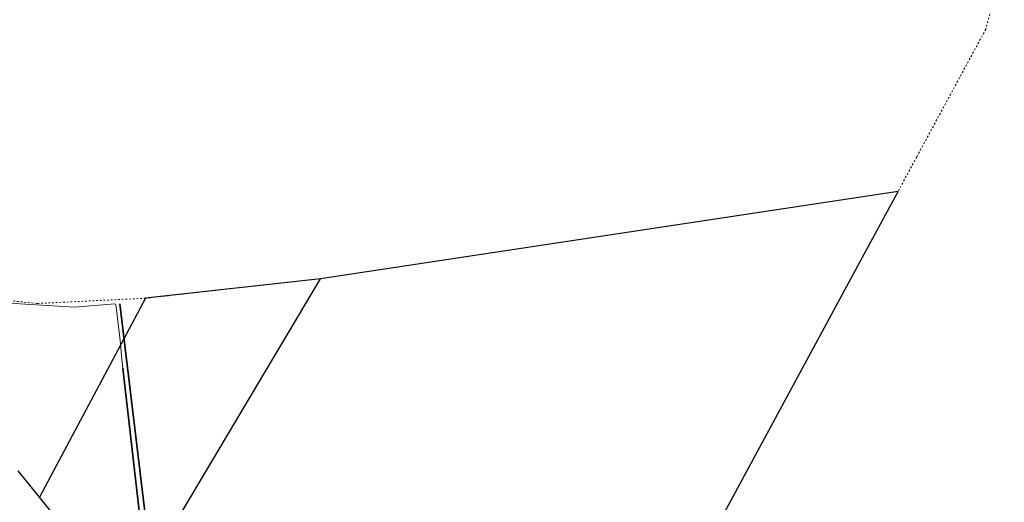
# Model space of a CAD drawing. Header units: metres. Extents: x 8430084 to 8437887, y 5768320 to 5771876.
# Tile 31 of 50: x 8433589 to 8433857, y 5770716 to 5770848. Entities that reach past the tile are written whole.
import ezdxf

# ---------------------------------------------------------------- set-up
doc = ezdxf.new("R2010")
doc.units = ezdxf.units.M
doc.header["$MEASUREMENT"] = 0
for name, pattern in [('4_SULO', [0]), ('4_SUTP_A', [0]), ('4_SUWP', [0]), ('GDE', [0]), ('GUZ', [1, 0.5, -0.5])]:
    doc.linetypes.add(name, pattern=pattern)
for name, color, linetype, lineweight in [('Dzialki', 4, 'GDE', 30), ('SUL_L_1', 7, '4_SULO', 35), ('SUWP_L_0', 5, '4_SUWP', 18), ('Uzytki', 253, 'GUZ', 18)]:
    doc.layers.add(name, color=color, linetype=linetype, lineweight=lineweight)
doc.layers.add('SUTP_L_0', color=7, linetype='4_SUTP_A', lineweight=18, true_color=0xff9100)

msp = doc.modelspace()

# ---------------------------------------------------------------- linework, layer by layer
at = {"layer": 'Dzialki'}
for p, q in [((8433828.08, 5770800.93), (8433670.69, 5770777.15)), ((8433817.76, 5770781.86), (8433828.08, 5770800.93)), ((8433766.36, 5770686.92), (8433817.76, 5770781.86)), ((8433617.89, 5770688.39), (8433670.69, 5770777.15)), ((8433670.69, 5770777.15), (8433623.05, 5770771.82)), ((8433623.05, 5770771.82), (8433594.17, 5770717.59)), ((8433594.17, 5770717.59), (8433588.32, 5770724.8)), ((8433608.49, 5770699.96), (8433594.17, 5770717.59))]:
    msp.add_line(p, q, dxfattribs=at)
at = {"layer": 'SUL_L_1', "linetype": '4_SULO'}
for p, q in [((8433616.09, 5770770.31), (8433625.69, 5770689.91)), ((8433623.73, 5770692.74), (8433616.88, 5770752.8))]:
    msp.add_line(p, q, dxfattribs=at)
at = {"layer": 'SUTP_L_0', "linetype": '4_SUTP_A'}
msp.add_line((8433616.09, 5770770.31), (8433625.69, 5770689.91), dxfattribs=at)
at = {"layer": 'SUWP_L_0', "linetype": '4_SUWP'}
for p, q in [((8433561.93, 5770771.81), (8433603.71, 5770769.43)), ((8433603.71, 5770769.43), (8433614.7, 5770770.29)), ((8433614.7, 5770770.29), (8433614.9, 5770770.24)), ((8433614.9, 5770770.24), (8433615, 5770770.04)), ((8433615, 5770770.04), (8433615.14, 5770768.79)), ((8433615.14, 5770768.79), (8433616.1, 5770760.29)), ((8433616.1, 5770760.29), (8433616.59, 5770755.26)), ((8433616.59, 5770755.26), (8433616.88, 5770752.8)), ((8433616.88, 5770752.8), (8433623.73, 5770692.74))]:
    msp.add_line(p, q, dxfattribs=at)
at = {"layer": 'Uzytki'}
for p, q in [((8433860.65, 5770877.22), (8433851.97, 5770845.1)), ((8433851.97, 5770845.1), (8433833.15, 5770810.31)), ((8433833.15, 5770810.31), (8433828.08, 5770800.93)), ((8433823.76, 5770800.28), (8433743.27, 5770788.12)), ((8433828.08, 5770800.93), (8433823.76, 5770800.28)), ((8433743.27, 5770788.12), (8433728.63, 5770785.91)), ((8433728.63, 5770785.91), (8433670.69, 5770777.15)), ((8433648.2, 5770774.63), (8433623.05, 5770771.82)), ((8433670.69, 5770777.15), (8433648.2, 5770774.63)), ((8433593.5, 5770770.39), (8433572.38, 5770772.56)), ((8433623.05, 5770771.82), (8433593.5, 5770770.39))]:
    msp.add_line(p, q, dxfattribs=at)

doc.saveas('drawing.dxf')
